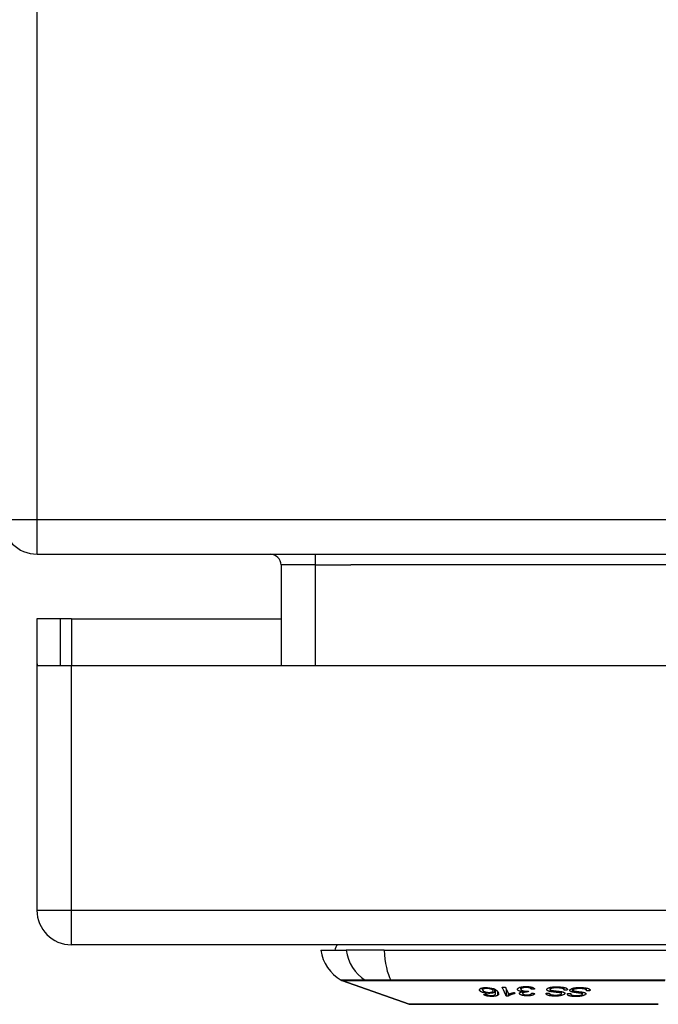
# Model space of a CAD drawing. Header units: inches. Extents: x 20 to 506, y 54 to 236.
# Tile 26 of 245: x 68.3 to 70.13, y 54.42 to 57.25. Entities that reach past the tile are written whole.
import ezdxf

# ---------------------------------------------------------------- set-up
doc = ezdxf.new("R2010")
doc.units = ezdxf.units.IN
doc.header["$MEASUREMENT"] = 0
doc.layers.add('Visible Edges(ANSI)', color=7, linetype='Continuous', lineweight=25)
doc.layers.add('Visible Tangent Edges(ANSI)', color=7, linetype='Continuous', lineweight=25)

msp = doc.modelspace()

# ---------------------------------------------------------------- linework, layer by layer
at = {"layer": 'Visible Edges(ANSI)'}
for p, q in [((68.3494, 55.7146), (116.1514, 55.7146)), ((69.0486, 55.6836), (69.0486, 55.395)), ((68.4169, 55.529), (68.3489, 55.529)), ((68.3489, 55.529), (68.3489, 55.412)), ((68.4479, 55.529), (68.4169, 55.529)), ((68.4169, 55.395), (68.4169, 55.529)), ((68.4479, 55.529), (69.0486, 55.529)), ((68.3489, 55.412), (68.3489, 54.694)), ((68.3504, 55.395), (68.4479, 55.395)), ((68.4479, 55.395), (71.0059, 55.395)), ((116.0529, 54.595), (68.4479, 54.595)), ((69.1627, 54.5793), (69.2355, 54.5793)), ((69.3443, 54.5793), (69.2355, 54.5793)), ((69.3443, 54.5793), (70.2016, 54.5793)), ((69.4161, 54.4247), (69.2226, 54.4924)), ((69.6264, 54.4656), (69.6264, 54.4713)), ((69.6567, 54.4625), (69.6567, 54.4694)), ((69.6612, 54.4596), (69.6612, 54.4675)), ((69.6636, 54.4546), (69.6636, 54.4661)), ((69.6944, 54.4478), (69.6944, 54.4671)), ((69.7002, 54.4478), (69.7002, 54.4547)), ((69.7171, 54.4578), (69.7185, 54.4547)), ((69.7361, 54.4673), (69.7361, 54.4736)), ((69.7411, 54.4553), (69.7411, 54.4604)), ((69.7412, 54.4604), (69.7412, 54.4631)), ((69.7573, 54.4595), (69.7573, 54.4623)), ((69.7579, 54.4623), (69.7573, 54.4595)), ((69.7662, 54.4675), (69.7662, 54.4735)), ((69.8176, 54.4557), (69.8176, 54.456)), ((69.8199, 54.4669), (69.8199, 54.4727)), ((69.8526, 54.4549), (69.8526, 54.4604)), ((69.8598, 54.4653), (69.8598, 54.4727)), ((69.8692, 54.4653), (69.8692, 54.4674)), ((69.8787, 54.4536), (69.8787, 54.4548)), ((69.8856, 54.4648), (69.8856, 54.4704)), ((69.9129, 54.4536), (69.9129, 54.4589)), ((69.9243, 54.4643), (69.9243, 54.4707)), ((69.9332, 54.4629), (69.9332, 54.4671))]:
    msp.add_line(p, q, dxfattribs=at)
at = {"layer": 'Visible Edges(ANSI)', "flags": 128}
for points in [[(69.6184, 54.463), (69.618, 54.4635), (69.6177, 54.464), (69.6174, 54.4645), (69.6173, 54.4651), (69.6172, 54.4656), (69.6173, 54.4661), (69.6174, 54.4666), (69.6176, 54.4671), (69.618, 54.4677), (69.6185, 54.4682), (69.6192, 54.4688), (69.6202, 54.4694), (69.6214, 54.47), (69.6225, 54.4704), (69.6237, 54.4707), (69.6247, 54.471), (69.6257, 54.4712), (69.6267, 54.4714), (69.6278, 54.4716), (69.629, 54.4717), (69.6302, 54.4719), (69.6314, 54.472), (69.6327, 54.4721), (69.6339, 54.4721)], [(69.6464, 54.4556), (69.6438, 54.4556), (69.6411, 54.4557), (69.6384, 54.4559), (69.6357, 54.4562), (69.6333, 54.4566), (69.6312, 54.457), (69.6297, 54.4574), (69.6286, 54.4577), (69.6276, 54.4579), (69.6267, 54.4582), (69.6259, 54.4585), (69.625, 54.4588), (69.6242, 54.4591), (69.6235, 54.4594), (69.6228, 54.4598), (69.6221, 54.4601), (69.6215, 54.4604), (69.621, 54.4608), (69.6204, 54.4611), (69.6199, 54.4615), (69.6195, 54.4619), (69.6191, 54.4622), (69.6187, 54.4626), (69.6184, 54.463)], [(69.6362, 54.4696), (69.6355, 54.4696), (69.6348, 54.4696), (69.6341, 54.4695), (69.6334, 54.4694), (69.6327, 54.4693), (69.6321, 54.4692), (69.6315, 54.4691), (69.6309, 54.4689), (69.6304, 54.4688), (69.6299, 54.4686), (69.6294, 54.4685), (69.629, 54.4683), (69.6286, 54.4681), (69.6282, 54.4679), (69.6278, 54.4677), (69.6275, 54.4674), (69.6271, 54.4671), (69.6267, 54.4667), (69.6265, 54.4662), (69.6264, 54.4656), (69.6264, 54.4651), (69.6266, 54.4645), (69.627, 54.464), (69.6274, 54.4634)], [(69.6274, 54.4634), (69.6278, 54.463), (69.6282, 54.4625), (69.6287, 54.4621), (69.6293, 54.4617), (69.63, 54.4613), (69.6308, 54.4609), (69.6316, 54.4605), (69.6325, 54.4602), (69.6335, 54.4598), (69.6345, 54.4596), (69.6354, 54.4593), (69.6362, 54.4591), (69.637, 54.459), (69.6378, 54.4589), (69.6386, 54.4587), (69.6394, 54.4586), (69.6402, 54.4585), (69.641, 54.4585), (69.6419, 54.4584), (69.6427, 54.4584), (69.6435, 54.4583), (69.6444, 54.4583), (69.6452, 54.4583), (69.646, 54.4584)], [(69.6286, 54.4525), (69.6289, 54.4526), (69.6293, 54.4526), (69.6296, 54.4526), (69.63, 54.4526), (69.6304, 54.4526), (69.6307, 54.4526), (69.6311, 54.4527), (69.6314, 54.4527), (69.6318, 54.4527), (69.6321, 54.4527), (69.6325, 54.4527), (69.6329, 54.4527), (69.6332, 54.4528), (69.6336, 54.4528), (69.6339, 54.4528), (69.6343, 54.4528), (69.6346, 54.4528), (69.635, 54.4528), (69.6354, 54.4529), (69.6357, 54.4529), (69.6361, 54.4529), (69.6364, 54.4529), (69.6368, 54.4529), (69.6372, 54.453)], [(69.6542, 54.4469), (69.6529, 54.4468), (69.6516, 54.4468), (69.6503, 54.4469), (69.6489, 54.4469), (69.6476, 54.447), (69.6462, 54.4471), (69.6449, 54.4472), (69.6436, 54.4474), (69.6423, 54.4476), (69.6411, 54.4478), (69.6398, 54.448), (69.6387, 54.4483), (69.6375, 54.4485), (69.6364, 54.4488), (69.6354, 54.4491), (69.6344, 54.4495), (69.6334, 54.4498), (69.6326, 54.4502), (69.6318, 54.4506), (69.631, 54.4509), (69.6303, 54.4513), (69.6297, 54.4517), (69.6291, 54.4521), (69.6286, 54.4525)], [(69.6339, 54.4721), (69.6404, 54.4722), (69.6469, 54.4716), (69.6527, 54.4706), (69.6563, 54.4696), (69.6575, 54.4692), (69.6584, 54.4688), (69.6593, 54.4684), (69.6601, 54.4681), (69.6609, 54.4677), (69.6617, 54.4673), (69.6624, 54.4668), (69.6631, 54.4664), (69.6637, 54.466), (69.6643, 54.4656), (69.6649, 54.4652), (69.6654, 54.4647), (69.666, 54.4643), (69.6665, 54.4638), (69.667, 54.4634), (69.6674, 54.4629), (69.6678, 54.4625), (69.6683, 54.4621), (69.6686, 54.4616), (69.669, 54.4612)], [(69.6559, 54.4643), (69.6555, 54.4647), (69.6551, 54.4651), (69.6547, 54.4654), (69.6541, 54.4658), (69.6536, 54.4662), (69.6529, 54.4665), (69.6522, 54.4669), (69.6514, 54.4672), (69.6506, 54.4676), (69.6497, 54.4679), (69.6488, 54.4682), (69.6478, 54.4685), (69.6468, 54.4687), (69.6457, 54.4689), (69.6446, 54.4691), (69.6436, 54.4693), (69.6426, 54.4694), (69.6416, 54.4695), (69.6407, 54.4696), (69.6398, 54.4696), (69.6389, 54.4697), (69.638, 54.4697), (69.6371, 54.4697), (69.6362, 54.4696)], [(69.6372, 54.453), (69.6373, 54.4528), (69.6375, 54.4527), (69.6377, 54.4526), (69.6379, 54.4525), (69.6381, 54.4524), (69.6383, 54.4523), (69.6385, 54.4522), (69.6387, 54.4521), (69.6389, 54.4519), (69.6391, 54.4518), (69.6393, 54.4517), (69.6395, 54.4516), (69.6398, 54.4515), (69.64, 54.4514), (69.6402, 54.4513), (69.6405, 54.4512), (69.6407, 54.4511), (69.641, 54.451), (69.6413, 54.4509), (69.6415, 54.4508), (69.6418, 54.4507), (69.6421, 54.4506), (69.6424, 54.4505), (69.6427, 54.4504)], [(69.6427, 54.4504), (69.6431, 54.4503), (69.6434, 54.4503), (69.6438, 54.4502), (69.6442, 54.4501), (69.6446, 54.45), (69.645, 54.4499), (69.6454, 54.4499), (69.6458, 54.4498), (69.6463, 54.4497), (69.6467, 54.4497), (69.6471, 54.4496), (69.6475, 54.4496), (69.6479, 54.4495), (69.6484, 54.4495), (69.6488, 54.4494), (69.6492, 54.4494), (69.6497, 54.4494), (69.6501, 54.4494), (69.6505, 54.4494), (69.651, 54.4493), (69.6514, 54.4493), (69.6518, 54.4493), (69.6523, 54.4493), (69.6527, 54.4494)], [(69.646, 54.4584), (69.6474, 54.4584), (69.6487, 54.4585), (69.65, 54.4587), (69.6511, 54.4589), (69.6522, 54.4591), (69.6531, 54.4594), (69.6539, 54.4597), (69.6545, 54.46), (69.655, 54.4602), (69.6554, 54.4605), (69.6557, 54.4607), (69.656, 54.461), (69.6562, 54.4612), (69.6564, 54.4615), (69.6565, 54.4618), (69.6566, 54.462), (69.6567, 54.4623), (69.6567, 54.4626), (69.6566, 54.4629), (69.6566, 54.4632), (69.6564, 54.4634), (69.6563, 54.4637), (69.6561, 54.464), (69.6559, 54.4643)], [(69.6612, 54.4596), (69.661, 54.4594), (69.6607, 54.4591), (69.6604, 54.4589), (69.6601, 54.4587), (69.6598, 54.4585), (69.6594, 54.4583), (69.6591, 54.4581), (69.6586, 54.4579), (69.6582, 54.4577), (69.6577, 54.4575), (69.6572, 54.4573), (69.6566, 54.4571), (69.656, 54.4569), (69.6553, 54.4567), (69.6546, 54.4565), (69.6538, 54.4564), (69.6529, 54.4562), (69.6521, 54.4561), (69.6512, 54.456), (69.6503, 54.4559), (69.6494, 54.4558), (69.6484, 54.4557), (69.6474, 54.4557), (69.6464, 54.4556)], [(69.6527, 54.4494), (69.653, 54.4494), (69.6533, 54.4494), (69.6537, 54.4494), (69.654, 54.4494), (69.6543, 54.4494), (69.6546, 54.4495), (69.655, 54.4495), (69.6553, 54.4495), (69.6556, 54.4495), (69.6559, 54.4496), (69.6562, 54.4496), (69.6565, 54.4497), (69.6567, 54.4497), (69.657, 54.4498), (69.6573, 54.4498), (69.6576, 54.4499), (69.6578, 54.4499), (69.6581, 54.45), (69.6583, 54.45), (69.6585, 54.4501), (69.6588, 54.4502), (69.659, 54.4502), (69.6592, 54.4503), (69.6594, 54.4504)], [(69.67, 54.4503), (69.6696, 54.45), (69.6692, 54.4498), (69.6688, 54.4496), (69.6684, 54.4493), (69.6679, 54.4491), (69.6674, 54.4489), (69.6669, 54.4487), (69.6663, 54.4485), (69.6657, 54.4483), (69.6651, 54.4481), (69.6645, 54.448), (69.6638, 54.4478), (69.6631, 54.4477), (69.6624, 54.4476), (69.6616, 54.4474), (69.6609, 54.4473), (69.6601, 54.4472), (69.6593, 54.4472), (69.6585, 54.4471), (69.6576, 54.447), (69.6568, 54.447), (69.656, 54.4469), (69.6551, 54.4469), (69.6542, 54.4469)], [(69.6594, 54.4504), (69.6607, 54.4509), (69.6618, 54.4516), (69.6625, 54.4522), (69.6631, 54.4529), (69.6634, 54.4536), (69.6636, 54.4542), (69.6636, 54.4547), (69.6636, 54.455), (69.6635, 54.4553), (69.6635, 54.4556), (69.6634, 54.4558), (69.6633, 54.4561), (69.6632, 54.4564), (69.6631, 54.4567), (69.6629, 54.457), (69.6628, 54.4573), (69.6626, 54.4576), (69.6624, 54.4579), (69.6622, 54.4582), (69.662, 54.4585), (69.6618, 54.4587), (69.6616, 54.459), (69.6614, 54.4593), (69.6612, 54.4596)], [(69.669, 54.4612), (69.6694, 54.4607), (69.6698, 54.4602), (69.6701, 54.4597), (69.6705, 54.4592), (69.6708, 54.4587), (69.6711, 54.4582), (69.6713, 54.4577), (69.6716, 54.4572), (69.6718, 54.4568), (69.6719, 54.4563), (69.6721, 54.4558), (69.6722, 54.4553), (69.6722, 54.4549), (69.6723, 54.4544), (69.6723, 54.454), (69.6722, 54.4535), (69.6721, 54.4531), (69.672, 54.4527), (69.6718, 54.4523), (69.6715, 54.4518), (69.6712, 54.4514), (69.6709, 54.451), (69.6705, 54.4506), (69.67, 54.4503)], [(69.6821, 54.4735), (69.6825, 54.4735), (69.6829, 54.4735), (69.6833, 54.4735), (69.6837, 54.4735), (69.684, 54.4735), (69.6844, 54.4735), (69.6848, 54.4735), (69.6852, 54.4735), (69.6856, 54.4736), (69.6859, 54.4736), (69.6863, 54.4736), (69.6867, 54.4736), (69.6871, 54.4736), (69.6874, 54.4736), (69.6878, 54.4736), (69.6882, 54.4736), (69.6886, 54.4736), (69.689, 54.4736), (69.6893, 54.4736), (69.6897, 54.4737), (69.6901, 54.4737), (69.6905, 54.4737), (69.6908, 54.4737), (69.6912, 54.4737)], [(69.6944, 54.4478), (69.6938, 54.4488), (69.6933, 54.4499), (69.6928, 54.451), (69.6923, 54.452), (69.6918, 54.4531), (69.6913, 54.4542), (69.6908, 54.4552), (69.6903, 54.4563), (69.6898, 54.4574), (69.6893, 54.4585), (69.6887, 54.4596), (69.6882, 54.4606), (69.6877, 54.4617), (69.6872, 54.4628), (69.6867, 54.4639), (69.6862, 54.4649), (69.6857, 54.466), (69.6852, 54.4671), (69.6847, 54.4682), (69.6842, 54.4692), (69.6837, 54.4703), (69.6831, 54.4714), (69.6826, 54.4724), (69.6821, 54.4735)], [(69.6912, 54.4737), (69.6916, 54.4729), (69.692, 54.472), (69.6924, 54.4712), (69.6928, 54.4704), (69.6932, 54.4695), (69.6936, 54.4687), (69.694, 54.4678), (69.6944, 54.467), (69.6948, 54.4662), (69.6952, 54.4653), (69.6956, 54.4645), (69.696, 54.4636), (69.6964, 54.4628), (69.6968, 54.462), (69.6972, 54.4611), (69.6976, 54.4603), (69.698, 54.4594), (69.6984, 54.4586), (69.6988, 54.4578), (69.6992, 54.4569), (69.6996, 54.4561), (69.6999, 54.4552), (69.7003, 54.4544), (69.7007, 54.4536)], [(69.7185, 54.4547), (69.7171, 54.4544), (69.7157, 54.4541), (69.7144, 54.4538), (69.7132, 54.4535), (69.7121, 54.4532), (69.711, 54.4529), (69.71, 54.4526), (69.709, 54.4523), (69.7082, 54.452), (69.7074, 54.4517), (69.7066, 54.4514), (69.7059, 54.4511), (69.7053, 54.4508), (69.7047, 54.4506), (69.7041, 54.4503), (69.7036, 54.4501), (69.7031, 54.4498), (69.7026, 54.4495), (69.7021, 54.4493), (69.7017, 54.449), (69.7012, 54.4487), (69.7009, 54.4484), (69.7005, 54.4481), (69.7002, 54.4478)], [(69.7007, 54.4536), (69.7011, 54.4537), (69.7016, 54.4539), (69.702, 54.4541), (69.7024, 54.4542), (69.7029, 54.4544), (69.7034, 54.4545), (69.7038, 54.4547), (69.7043, 54.4548), (69.7048, 54.455), (69.7053, 54.4551), (69.7058, 54.4553), (69.7063, 54.4554), (69.7068, 54.4555), (69.7073, 54.4557), (69.7079, 54.4558), (69.7086, 54.456), (69.7094, 54.4562), (69.7103, 54.4564), (69.7113, 54.4567), (69.7124, 54.4569), (69.7135, 54.4571), (69.7147, 54.4574), (69.7159, 54.4576), (69.7171, 54.4578)], [(69.7264, 54.4669), (69.7264, 54.4676), (69.7265, 54.4683), (69.7269, 54.469), (69.7274, 54.4697), (69.7281, 54.4703), (69.729, 54.4709), (69.73, 54.4715), (69.7311, 54.472), (69.7323, 54.4725), (69.7334, 54.4729), (69.7345, 54.4732), (69.7355, 54.4735), (69.7366, 54.4737), (69.7377, 54.474), (69.7389, 54.4742), (69.7401, 54.4744), (69.7413, 54.4746), (69.7426, 54.4747), (69.7438, 54.4748), (69.7452, 54.4749), (69.7465, 54.475), (69.7478, 54.4751), (69.7492, 54.4751), (69.7505, 54.4751)], [(69.7412, 54.4604), (69.7404, 54.4605), (69.7397, 54.4606), (69.7389, 54.4607), (69.7381, 54.4608), (69.7374, 54.4609), (69.7367, 54.461), (69.736, 54.4611), (69.7353, 54.4613), (69.7346, 54.4614), (69.7339, 54.4616), (69.7333, 54.4617), (69.7327, 54.4619), (69.7321, 54.4621), (69.7315, 54.4623), (69.7308, 54.4626), (69.7301, 54.4629), (69.7294, 54.4633), (69.7286, 54.4637), (69.728, 54.4642), (69.7274, 54.4648), (69.727, 54.4653), (69.7267, 54.4658), (69.7265, 54.4664), (69.7264, 54.4669)], [(69.7316, 54.4552), (69.7316, 54.4554), (69.7316, 54.4556), (69.7316, 54.4559), (69.7317, 54.4561), (69.7318, 54.4564), (69.7319, 54.4566), (69.7321, 54.4568), (69.7323, 54.457), (69.7325, 54.4573), (69.7327, 54.4575), (69.733, 54.4577), (69.7333, 54.4579), (69.7337, 54.4582), (69.7341, 54.4584), (69.7346, 54.4587), (69.7352, 54.4589), (69.7358, 54.4591), (69.7365, 54.4594), (69.7372, 54.4596), (69.7379, 54.4598), (69.7387, 54.46), (69.7395, 54.4601), (69.7404, 54.4603), (69.7412, 54.4604)], [(69.7544, 54.4484), (69.7528, 54.4484), (69.7512, 54.4484), (69.7495, 54.4485), (69.7479, 54.4486), (69.7464, 54.4488), (69.7448, 54.449), (69.7433, 54.4492), (69.7419, 54.4495), (69.7405, 54.4498), (69.7392, 54.4501), (69.738, 54.4505), (69.7369, 54.4509), (69.7359, 54.4513), (69.7351, 54.4516), (69.7344, 54.452), (69.7338, 54.4524), (69.7333, 54.4527), (69.7329, 54.4531), (69.7326, 54.4534), (69.7323, 54.4538), (69.732, 54.4541), (69.7318, 54.4545), (69.7317, 54.4548), (69.7316, 54.4552)], [(69.7508, 54.4725), (69.7496, 54.4725), (69.7484, 54.4724), (69.7473, 54.4723), (69.7461, 54.4722), (69.745, 54.4721), (69.744, 54.4719), (69.743, 54.4717), (69.742, 54.4715), (69.7412, 54.4712), (69.7404, 54.471), (69.7398, 54.4707), (69.7392, 54.4705), (69.7387, 54.4702), (69.7382, 54.47), (69.7377, 54.4697), (69.7374, 54.4694), (69.737, 54.4691), (69.7367, 54.4688), (69.7365, 54.4685), (69.7363, 54.4682), (69.7362, 54.4679), (69.7361, 54.4676), (69.7361, 54.4673), (69.7361, 54.4669)], [(69.7361, 54.4669), (69.7362, 54.4666), (69.7363, 54.4663), (69.7364, 54.4661), (69.7366, 54.4658), (69.7369, 54.4655), (69.7371, 54.4652), (69.7375, 54.4649), (69.7378, 54.4646), (69.7383, 54.4644), (69.7387, 54.4641), (69.7392, 54.4639), (69.7398, 54.4636), (69.7404, 54.4634), (69.7411, 54.4632), (69.7419, 54.463), (69.7427, 54.4628), (69.7437, 54.4625), (69.7447, 54.4624), (69.7458, 54.4622), (69.7469, 54.4621), (69.748, 54.462), (69.7492, 54.4619), (69.7503, 54.4619), (69.7515, 54.4619)], [(69.7558, 54.4595), (69.7521, 54.4594), (69.7487, 54.459), (69.7457, 54.4584), (69.744, 54.458), (69.7435, 54.4578), (69.7432, 54.4577), (69.7429, 54.4576), (69.7427, 54.4574), (69.7424, 54.4573), (69.7422, 54.4572), (69.742, 54.457), (69.7419, 54.4569), (69.7417, 54.4568), (69.7416, 54.4566), (69.7415, 54.4565), (69.7414, 54.4563), (69.7413, 54.4562), (69.7412, 54.456), (69.7411, 54.4559), (69.7411, 54.4557), (69.7411, 54.4555), (69.7411, 54.4554), (69.7411, 54.4552), (69.7411, 54.4551)], [(69.7411, 54.4551), (69.7411, 54.4548), (69.7412, 54.4545), (69.7414, 54.4543), (69.7416, 54.454), (69.7418, 54.4538), (69.7421, 54.4535), (69.7424, 54.4533), (69.7428, 54.453), (69.7433, 54.4528), (69.7438, 54.4526), (69.7443, 54.4524), (69.7449, 54.4522), (69.7455, 54.452), (69.7462, 54.4518), (69.7468, 54.4516), (69.7476, 54.4515), (69.7483, 54.4514), (69.7491, 54.4513), (69.7498, 54.4512), (69.7506, 54.4511), (69.7515, 54.4511), (69.7523, 54.451), (69.7531, 54.451), (69.7539, 54.451)], [(69.7505, 54.4751), (69.7527, 54.4751), (69.7548, 54.4751), (69.7569, 54.4749), (69.759, 54.4748), (69.761, 54.4745), (69.7629, 54.4742), (69.7645, 54.4739), (69.7659, 54.4736), (69.767, 54.4733), (69.7679, 54.473), (69.7688, 54.4728), (69.7696, 54.4724), (69.7704, 54.4721), (69.7711, 54.4718), (69.7718, 54.4715), (69.7724, 54.4711), (69.7729, 54.4707), (69.7734, 54.4704), (69.7739, 54.47), (69.7743, 54.4696), (69.7746, 54.4692), (69.7749, 54.4688), (69.7751, 54.4684), (69.7753, 54.468)], [(69.7662, 54.4675), (69.7659, 54.4679), (69.7656, 54.4682), (69.7652, 54.4686), (69.7648, 54.469), (69.7643, 54.4694), (69.7638, 54.4697), (69.7633, 54.4701), (69.7627, 54.4704), (69.762, 54.4707), (69.7612, 54.471), (69.7604, 54.4713), (69.7597, 54.4715), (69.7589, 54.4717), (69.7582, 54.4719), (69.7576, 54.472), (69.7569, 54.4721), (69.7562, 54.4722), (69.7554, 54.4723), (69.7547, 54.4723), (69.7539, 54.4724), (69.7532, 54.4724), (69.7524, 54.4725), (69.7516, 54.4725), (69.7508, 54.4725)], [(69.7515, 54.4619), (69.7518, 54.4619), (69.752, 54.4619), (69.7523, 54.4619), (69.7526, 54.4619), (69.7528, 54.4619), (69.7531, 54.4619), (69.7534, 54.462), (69.7536, 54.462), (69.7539, 54.462), (69.7542, 54.462), (69.7544, 54.462), (69.7547, 54.462), (69.755, 54.4621), (69.7553, 54.4621), (69.7555, 54.4621), (69.7558, 54.4621), (69.7561, 54.4621), (69.7563, 54.4622), (69.7566, 54.4622), (69.7569, 54.4622), (69.7571, 54.4622), (69.7574, 54.4623), (69.7576, 54.4623), (69.7579, 54.4623)], [(69.7539, 54.451), (69.7552, 54.451), (69.7565, 54.4511), (69.7577, 54.4512), (69.7589, 54.4514), (69.7601, 54.4516), (69.7611, 54.4518), (69.7619, 54.452), (69.7625, 54.4522), (69.763, 54.4524), (69.7635, 54.4526), (69.7639, 54.4528), (69.7643, 54.453), (69.7647, 54.4532), (69.765, 54.4535), (69.7653, 54.4537), (69.7656, 54.4539), (69.7658, 54.4542), (69.766, 54.4544), (69.7662, 54.4546), (69.7664, 54.4549), (69.7665, 54.4551), (69.7666, 54.4554), (69.7667, 54.4556), (69.7668, 54.4559)], [(69.7761, 54.4554), (69.7758, 54.4549), (69.7754, 54.4543), (69.775, 54.4537), (69.7744, 54.4531), (69.7737, 54.4526), (69.7729, 54.452), (69.772, 54.4515), (69.7711, 54.4511), (69.7702, 54.4507), (69.7693, 54.4504), (69.7684, 54.4501), (69.7675, 54.4498), (69.7666, 54.4496), (69.7656, 54.4494), (69.7646, 54.4492), (69.7635, 54.449), (69.7625, 54.4489), (69.7614, 54.4487), (69.7602, 54.4486), (69.7591, 54.4486), (69.758, 54.4485), (69.7568, 54.4484), (69.7556, 54.4484), (69.7544, 54.4484)], [(69.7573, 54.4595), (69.7572, 54.4595), (69.7572, 54.4595), (69.7571, 54.4595), (69.7571, 54.4595), (69.757, 54.4595), (69.7569, 54.4595), (69.7569, 54.4595), (69.7568, 54.4595), (69.7567, 54.4595), (69.7567, 54.4595), (69.7566, 54.4595), (69.7565, 54.4595), (69.7565, 54.4595), (69.7564, 54.4595), (69.7564, 54.4595), (69.7563, 54.4595), (69.7562, 54.4595), (69.7562, 54.4595), (69.7561, 54.4595), (69.7561, 54.4595), (69.756, 54.4595), (69.7559, 54.4595), (69.7559, 54.4595), (69.7558, 54.4595)], [(69.7753, 54.468), (69.7749, 54.468), (69.7746, 54.468), (69.7742, 54.468), (69.7738, 54.4679), (69.7734, 54.4679), (69.773, 54.4679), (69.7727, 54.4679), (69.7723, 54.4678), (69.7719, 54.4678), (69.7715, 54.4678), (69.7711, 54.4678), (69.7708, 54.4677), (69.7704, 54.4677), (69.77, 54.4677), (69.7696, 54.4677), (69.7692, 54.4677), (69.7689, 54.4676), (69.7685, 54.4676), (69.7681, 54.4676), (69.7677, 54.4676), (69.7673, 54.4675), (69.767, 54.4675), (69.7666, 54.4675), (69.7662, 54.4675)], [(69.7668, 54.4559), (69.7672, 54.4559), (69.7676, 54.4558), (69.768, 54.4558), (69.7684, 54.4558), (69.7687, 54.4558), (69.7691, 54.4558), (69.7695, 54.4558), (69.7699, 54.4557), (69.7703, 54.4557), (69.7707, 54.4557), (69.7711, 54.4557), (69.7715, 54.4557), (69.7718, 54.4556), (69.7722, 54.4556), (69.7726, 54.4556), (69.773, 54.4556), (69.7734, 54.4556), (69.7738, 54.4556), (69.7742, 54.4555), (69.7745, 54.4555), (69.7749, 54.4555), (69.7753, 54.4555), (69.7757, 54.4555), (69.7761, 54.4554)], [(69.8329, 54.4477), (69.8314, 54.4477), (69.8299, 54.4477), (69.8284, 54.4478), (69.8269, 54.4479), (69.8254, 54.448), (69.824, 54.4481), (69.8225, 54.4483), (69.8211, 54.4485), (69.8198, 54.4487), (69.8184, 54.4489), (69.817, 54.4492), (69.8154, 54.4496), (69.8139, 54.45), (69.8124, 54.4506), (69.8112, 54.4511), (69.8102, 54.4517), (69.8095, 54.4523), (69.8089, 54.4528), (69.8085, 54.4533), (69.8082, 54.4539), (69.808, 54.4544), (69.8079, 54.4549), (69.808, 54.4555), (69.8081, 54.456)], [(69.8081, 54.456), (69.8085, 54.456), (69.8089, 54.456), (69.8093, 54.456), (69.8097, 54.456), (69.8101, 54.456), (69.8105, 54.456), (69.8108, 54.456), (69.8112, 54.456), (69.8116, 54.456), (69.812, 54.456), (69.8124, 54.456), (69.8128, 54.456), (69.8132, 54.456), (69.8136, 54.456), (69.814, 54.456), (69.8144, 54.456), (69.8148, 54.456), (69.8152, 54.456), (69.8156, 54.456), (69.816, 54.456), (69.8164, 54.456), (69.8168, 54.456), (69.8172, 54.456), (69.8176, 54.456)], [(69.8205, 54.4607), (69.8194, 54.461), (69.8183, 54.4612), (69.8173, 54.4615), (69.8163, 54.4618), (69.8154, 54.4621), (69.8145, 54.4624), (69.8137, 54.4627), (69.813, 54.4631), (69.8124, 54.4634), (69.8119, 54.4637), (69.8115, 54.464), (69.8112, 54.4643), (69.8109, 54.4646), (69.8107, 54.4649), (69.8106, 54.4651), (69.8104, 54.4654), (69.8103, 54.4656), (69.8103, 54.4659), (69.8102, 54.4661), (69.8102, 54.4664), (69.8102, 54.4667), (69.8103, 54.4669), (69.8103, 54.4672), (69.8104, 54.4675)], [(69.8104, 54.4675), (69.8106, 54.4679), (69.8109, 54.4683), (69.8112, 54.4687), (69.8116, 54.4691), (69.8121, 54.4695), (69.8126, 54.4698), (69.8132, 54.4702), (69.8139, 54.4706), (69.8146, 54.4709), (69.8155, 54.4713), (69.8164, 54.4716), (69.8175, 54.472), (69.8186, 54.4724), (69.8199, 54.4727), (69.8213, 54.473), (69.8227, 54.4733), (69.8242, 54.4735), (69.8257, 54.4737), (69.8274, 54.4739), (69.8295, 54.4741), (69.8321, 54.4743), (69.835, 54.4745), (69.838, 54.4745), (69.841, 54.4745)], [(69.8176, 54.456), (69.8176, 54.4555), (69.8177, 54.4549), (69.818, 54.4543), (69.8184, 54.4538), (69.819, 54.4533), (69.8197, 54.4528), (69.8206, 54.4524), (69.8215, 54.4521), (69.8223, 54.4518), (69.8229, 54.4517), (69.8236, 54.4515), (69.8243, 54.4514), (69.825, 54.4513), (69.8257, 54.4512), (69.8265, 54.4511), (69.8273, 54.451), (69.8281, 54.4509), (69.8288, 54.4509), (69.8297, 54.4508), (69.8305, 54.4508), (69.8313, 54.4507), (69.8321, 54.4507), (69.8329, 54.4507), (69.8337, 54.4507)], [(69.82, 54.4675), (69.8199, 54.4672), (69.8199, 54.467), (69.8199, 54.4667), (69.82, 54.4665), (69.8201, 54.4662), (69.8202, 54.466), (69.8204, 54.4658), (69.8207, 54.4656), (69.821, 54.4654), (69.8213, 54.4652), (69.8216, 54.465), (69.8219, 54.4649), (69.8223, 54.4647), (69.8227, 54.4646), (69.8231, 54.4645), (69.8235, 54.4644), (69.8239, 54.4642), (69.8244, 54.4641), (69.8248, 54.464), (69.8253, 54.4639), (69.8258, 54.4638), (69.8263, 54.4637), (69.8267, 54.4636), (69.8272, 54.4636)], [(69.8402, 54.4714), (69.839, 54.4714), (69.8378, 54.4714), (69.8365, 54.4714), (69.8353, 54.4714), (69.834, 54.4713), (69.8328, 54.4713), (69.8316, 54.4712), (69.8304, 54.4711), (69.8292, 54.471), (69.828, 54.4708), (69.8269, 54.4706), (69.8258, 54.4704), (69.8248, 54.4702), (69.8238, 54.4699), (69.823, 54.4696), (69.8224, 54.4694), (69.8219, 54.4691), (69.8214, 54.4689), (69.8211, 54.4687), (69.8208, 54.4684), (69.8205, 54.4682), (69.8203, 54.468), (69.8201, 54.4677), (69.82, 54.4675)], [(69.8505, 54.4567), (69.8498, 54.4569), (69.849, 54.4571), (69.848, 54.4573), (69.8468, 54.4575), (69.8456, 54.4576), (69.8443, 54.4578), (69.843, 54.458), (69.8417, 54.4581), (69.8405, 54.4583), (69.8393, 54.4584), (69.8381, 54.4585), (69.8369, 54.4586), (69.8357, 54.4588), (69.8345, 54.4589), (69.8333, 54.459), (69.8319, 54.4592), (69.8306, 54.4593), (69.8291, 54.4595), (69.8276, 54.4597), (69.8261, 54.4599), (69.8246, 54.4601), (69.8231, 54.4603), (69.8217, 54.4605), (69.8205, 54.4607)], [(69.8272, 54.4636), (69.8279, 54.4635), (69.8287, 54.4633), (69.8295, 54.4632), (69.8305, 54.4631), (69.8315, 54.463), (69.8326, 54.4628), (69.8338, 54.4627), (69.835, 54.4626), (69.8362, 54.4624), (69.8375, 54.4623), (69.8388, 54.4622), (69.84, 54.462), (69.8413, 54.4619), (69.8426, 54.4617), (69.8439, 54.4616), (69.8451, 54.4614), (69.8463, 54.4613), (69.8474, 54.4612), (69.8486, 54.461), (69.8497, 54.4609), (69.8508, 54.4607), (69.8519, 54.4605), (69.8529, 54.4604), (69.8538, 54.4602)], [(69.862, 54.4546), (69.8604, 54.4527), (69.8574, 54.451), (69.8547, 54.45), (69.8532, 54.4496), (69.8517, 54.4492), (69.8503, 54.449), (69.849, 54.4487), (69.8479, 54.4485), (69.8469, 54.4484), (69.846, 54.4483), (69.8451, 54.4482), (69.8441, 54.4481), (69.8432, 54.448), (69.8423, 54.4479), (69.8414, 54.4479), (69.8404, 54.4478), (69.8395, 54.4478), (69.8385, 54.4477), (69.8376, 54.4477), (69.8367, 54.4477), (69.8357, 54.4477), (69.8348, 54.4476), (69.8339, 54.4476), (69.8329, 54.4477)], [(69.8337, 54.4507), (69.8344, 54.4507), (69.8351, 54.4507), (69.8357, 54.4507), (69.8364, 54.4507), (69.837, 54.4507), (69.8377, 54.4507), (69.8384, 54.4507), (69.839, 54.4507), (69.8397, 54.4508), (69.8403, 54.4508), (69.841, 54.4508), (69.8417, 54.4509), (69.8423, 54.4509), (69.843, 54.451), (69.8436, 54.4511), (69.8443, 54.4511), (69.8449, 54.4512), (69.8455, 54.4513), (69.8466, 54.4515), (69.8482, 54.4519), (69.8498, 54.4524), (69.8511, 54.453), (69.852, 54.4537), (69.8525, 54.4544)], [(69.8598, 54.4651), (69.8598, 54.4655), (69.8597, 54.466), (69.8596, 54.4664), (69.8594, 54.4668), (69.8591, 54.4672), (69.8588, 54.4676), (69.8583, 54.468), (69.8578, 54.4684), (69.8571, 54.4688), (69.8563, 54.4691), (69.8554, 54.4694), (69.8543, 54.4697), (69.8533, 54.47), (69.8521, 54.4702), (69.851, 54.4705), (69.8499, 54.4706), (69.8488, 54.4708), (69.8476, 54.4709), (69.8464, 54.4711), (69.8452, 54.4712), (69.844, 54.4712), (69.8427, 54.4713), (69.8415, 54.4714), (69.8402, 54.4714)], [(69.841, 54.4745), (69.8454, 54.4743), (69.8495, 54.4741), (69.8529, 54.4738), (69.8556, 54.4734), (69.8575, 54.4731), (69.8592, 54.4728), (69.8607, 54.4724), (69.8621, 54.472), (69.8634, 54.4716), (69.8646, 54.4712), (69.8656, 54.4707), (69.8665, 54.4702), (69.8672, 54.4697), (69.8677, 54.4693), (69.8682, 54.4689), (69.8685, 54.4685), (69.8688, 54.4681), (69.869, 54.4677), (69.8692, 54.4673), (69.8693, 54.4669), (69.8693, 54.4665), (69.8693, 54.4661), (69.8693, 54.4657), (69.8692, 54.4653)], [(69.8525, 54.4544), (69.8525, 54.4545), (69.8525, 54.4546), (69.8526, 54.4547), (69.8526, 54.4548), (69.8526, 54.4549), (69.8526, 54.455), (69.8525, 54.4551), (69.8525, 54.4552), (69.8525, 54.4553), (69.8524, 54.4554), (69.8523, 54.4555), (69.8523, 54.4556), (69.8522, 54.4557), (69.8521, 54.4558), (69.852, 54.4559), (69.8518, 54.456), (69.8517, 54.4561), (69.8516, 54.4562), (69.8514, 54.4563), (69.8513, 54.4564), (69.8511, 54.4564), (69.8509, 54.4565), (69.8507, 54.4566), (69.8505, 54.4567)], [(69.8538, 54.4602), (69.8547, 54.46), (69.8556, 54.4598), (69.8565, 54.4595), (69.8573, 54.4593), (69.8581, 54.459), (69.8588, 54.4587), (69.8595, 54.4584), (69.8601, 54.4581), (69.8605, 54.4579), (69.8609, 54.4576), (69.8612, 54.4573), (69.8615, 54.4571), (69.8616, 54.4569), (69.8618, 54.4567), (69.8619, 54.4565), (69.862, 54.4563), (69.8621, 54.4561), (69.8622, 54.4559), (69.8622, 54.4556), (69.8622, 54.4554), (69.8622, 54.4552), (69.8621, 54.455), (69.8621, 54.4548), (69.862, 54.4546)], [(69.8692, 54.4653), (69.8688, 54.4653), (69.8684, 54.4653), (69.868, 54.4652), (69.8676, 54.4652), (69.8672, 54.4652), (69.8668, 54.4652), (69.8664, 54.4652), (69.866, 54.4652), (69.8656, 54.4652), (69.8653, 54.4652), (69.8649, 54.4652), (69.8645, 54.4652), (69.8641, 54.4652), (69.8637, 54.4652), (69.8633, 54.4651), (69.8629, 54.4651), (69.8625, 54.4651), (69.8621, 54.4651), (69.8617, 54.4651), (69.8613, 54.4651), (69.8609, 54.4651), (69.8606, 54.4651), (69.8602, 54.4651), (69.8598, 54.4651)], [(69.8907, 54.4465), (69.8891, 54.4466), (69.8875, 54.4467), (69.886, 54.4467), (69.8845, 54.4469), (69.883, 54.447), (69.8815, 54.4472), (69.8801, 54.4473), (69.8788, 54.4476), (69.8774, 54.4478), (69.8761, 54.4481), (69.8748, 54.4485), (69.8735, 54.4489), (69.8723, 54.4494), (69.8712, 54.4499), (69.8705, 54.4505), (69.8699, 54.451), (69.8695, 54.4515), (69.8692, 54.452), (69.8691, 54.4525), (69.869, 54.453), (69.869, 54.4535), (69.8692, 54.454), (69.8694, 54.4545), (69.8697, 54.455)], [(69.8697, 54.455), (69.8701, 54.455), (69.8705, 54.4549), (69.8709, 54.4549), (69.8713, 54.4549), (69.8717, 54.4549), (69.8721, 54.4549), (69.8724, 54.4549), (69.8728, 54.4549), (69.8732, 54.4549), (69.8736, 54.4549), (69.874, 54.4549), (69.8744, 54.4549), (69.8748, 54.4549), (69.8752, 54.4549), (69.8756, 54.4549), (69.8759, 54.4549), (69.8763, 54.4548), (69.8767, 54.4548), (69.8771, 54.4548), (69.8775, 54.4548), (69.8779, 54.4548), (69.8783, 54.4548), (69.8787, 54.4548), (69.8791, 54.4548)], [(69.8838, 54.4593), (69.8828, 54.4596), (69.8819, 54.4598), (69.881, 54.4601), (69.8801, 54.4604), (69.8793, 54.4607), (69.8786, 54.461), (69.878, 54.4614), (69.8774, 54.4617), (69.877, 54.4621), (69.8766, 54.4624), (69.8763, 54.4627), (69.8761, 54.463), (69.876, 54.4632), (69.8759, 54.4635), (69.8758, 54.4637), (69.8758, 54.464), (69.8758, 54.4643), (69.8758, 54.4645), (69.8759, 54.4648), (69.876, 54.465), (69.8761, 54.4653), (69.8762, 54.4655), (69.8764, 54.4658), (69.8766, 54.466)], [(69.8766, 54.466), (69.8776, 54.467), (69.879, 54.4679), (69.8807, 54.4688), (69.8823, 54.4694), (69.8837, 54.4699), (69.8851, 54.4703), (69.8865, 54.4706), (69.8881, 54.471), (69.8897, 54.4713), (69.8913, 54.4715), (69.8929, 54.4717), (69.8944, 54.4719), (69.8958, 54.472), (69.8972, 54.4721), (69.8984, 54.4722), (69.8997, 54.4723), (69.9009, 54.4723), (69.9021, 54.4723), (69.9034, 54.4723), (69.9046, 54.4724), (69.9058, 54.4723), (69.907, 54.4723), (69.9082, 54.4723), (69.9094, 54.4722)], [(69.8791, 54.4548), (69.8789, 54.4544), (69.8787, 54.4539), (69.8787, 54.4535), (69.8788, 54.4531), (69.8789, 54.4526), (69.8792, 54.4522), (69.8796, 54.4518), (69.8802, 54.4515), (69.8808, 54.4511), (69.8815, 54.4509), (69.8823, 54.4506), (69.883, 54.4504), (69.8836, 54.4503), (69.8844, 54.4501), (69.8851, 54.45), (69.8859, 54.4499), (69.8867, 54.4498), (69.8875, 54.4497), (69.8884, 54.4496), (69.8892, 54.4496), (69.8901, 54.4495), (69.891, 54.4495), (69.8918, 54.4495), (69.8927, 54.4494)], [(69.9115, 54.455), (69.911, 54.4552), (69.9102, 54.4554), (69.9093, 54.4556), (69.9083, 54.4558), (69.9072, 54.4559), (69.906, 54.4561), (69.9048, 54.4563), (69.9036, 54.4565), (69.9025, 54.4566), (69.9013, 54.4568), (69.9002, 54.4569), (69.8991, 54.457), (69.8979, 54.4572), (69.8968, 54.4573), (69.8956, 54.4575), (69.8944, 54.4576), (69.8931, 54.4578), (69.8918, 54.458), (69.8904, 54.4582), (69.889, 54.4584), (69.8876, 54.4586), (69.8862, 54.4588), (69.8849, 54.4591), (69.8838, 54.4593)], [(69.886, 54.4659), (69.8858, 54.4656), (69.8857, 54.4654), (69.8856, 54.4651), (69.8856, 54.4649), (69.8856, 54.4646), (69.8857, 54.4644), (69.8858, 54.4641), (69.886, 54.4639), (69.8862, 54.4637), (69.8865, 54.4636), (69.8867, 54.4634), (69.887, 54.4633), (69.8873, 54.4631), (69.8876, 54.463), (69.8879, 54.4629), (69.8883, 54.4628), (69.8887, 54.4626), (69.889, 54.4625), (69.8894, 54.4624), (69.8899, 54.4623), (69.8903, 54.4622), (69.8907, 54.4621), (69.8911, 54.462), (69.8916, 54.462)], [(69.9074, 54.4693), (69.9057, 54.4693), (69.9039, 54.4694), (69.9022, 54.4694), (69.9004, 54.4693), (69.8987, 54.4692), (69.8972, 54.4691), (69.896, 54.469), (69.895, 54.4689), (69.894, 54.4688), (69.893, 54.4686), (69.892, 54.4685), (69.8911, 54.4683), (69.8902, 54.468), (69.8895, 54.4678), (69.8889, 54.4676), (69.8883, 54.4674), (69.8879, 54.4672), (69.8876, 54.467), (69.8872, 54.4668), (69.8869, 54.4666), (69.8866, 54.4664), (69.8864, 54.4663), (69.8862, 54.4661), (69.886, 54.4659)], [(69.9218, 54.4528), (69.9208, 54.4518), (69.9193, 54.4509), (69.9176, 54.4501), (69.9161, 54.4495), (69.9148, 54.4491), (69.9136, 54.4487), (69.9122, 54.4484), (69.9108, 54.4481), (69.9094, 54.4478), (69.9079, 54.4475), (69.9065, 54.4473), (69.9051, 54.4472), (69.9037, 54.447), (69.9024, 54.4469), (69.9011, 54.4468), (69.9, 54.4467), (69.8988, 54.4466), (69.8976, 54.4466), (69.8964, 54.4465), (69.8953, 54.4465), (69.8941, 54.4465), (69.893, 54.4465), (69.8918, 54.4465), (69.8907, 54.4465)], [(69.8916, 54.462), (69.8922, 54.4618), (69.8929, 54.4617), (69.8937, 54.4616), (69.8946, 54.4615), (69.8955, 54.4613), (69.8965, 54.4612), (69.8976, 54.461), (69.8987, 54.4609), (69.8999, 54.4607), (69.901, 54.4606), (69.9022, 54.4604), (69.9035, 54.4603), (69.9047, 54.4601), (69.9059, 54.4599), (69.907, 54.4598), (69.9082, 54.4596), (69.9093, 54.4595), (69.9103, 54.4593), (69.9114, 54.4591), (69.9125, 54.459), (69.9135, 54.4588), (69.9144, 54.4586), (69.9153, 54.4585), (69.9161, 54.4583)], [(69.8927, 54.4494), (69.8934, 54.4494), (69.8941, 54.4494), (69.8949, 54.4494), (69.8956, 54.4494), (69.8963, 54.4494), (69.897, 54.4494), (69.8978, 54.4494), (69.8985, 54.4494), (69.8992, 54.4495), (69.9, 54.4495), (69.9007, 54.4495), (69.9014, 54.4496), (69.9022, 54.4496), (69.9029, 54.4497), (69.9037, 54.4498), (69.9046, 54.4499), (69.9057, 54.4501), (69.9069, 54.4503), (69.9082, 54.4506), (69.9094, 54.451), (69.9104, 54.4514), (69.9113, 54.4518), (69.912, 54.4523), (69.9125, 54.4527)], [(69.924, 54.4629), (69.9241, 54.4631), (69.9242, 54.4633), (69.9243, 54.4636), (69.9243, 54.4638), (69.9243, 54.4641), (69.9243, 54.4643), (69.9243, 54.4645), (69.9243, 54.4648), (69.9242, 54.465), (69.9241, 54.4652), (69.924, 54.4654), (69.9238, 54.4657), (69.9236, 54.4659), (69.9234, 54.4661), (69.923, 54.4664), (69.9224, 54.4667), (69.9216, 54.4671), (69.9205, 54.4675), (69.9191, 54.4679), (69.9173, 54.4682), (69.9151, 54.4686), (69.9127, 54.4689), (69.9101, 54.4691), (69.9074, 54.4693)], [(69.9094, 54.4722), (69.9121, 54.4721), (69.9147, 54.4719), (69.9173, 54.4717), (69.9198, 54.4714), (69.9221, 54.4711), (69.924, 54.4708), (69.9257, 54.4705), (69.9273, 54.4701), (69.9287, 54.4697), (69.9299, 54.4692), (69.931, 54.4687), (69.9319, 54.4682), (69.9326, 54.4677), (69.9331, 54.4672), (69.9335, 54.4667), (69.9338, 54.4663), (69.934, 54.4659), (69.9341, 54.4655), (69.9341, 54.465), (69.934, 54.4646), (69.9339, 54.4642), (69.9338, 54.4638), (69.9335, 54.4633), (69.9332, 54.4629)], [(69.9125, 54.4527), (69.9126, 54.4528), (69.9126, 54.4529), (69.9127, 54.453), (69.9128, 54.4531), (69.9128, 54.4532), (69.9128, 54.4533), (69.9129, 54.4534), (69.9129, 54.4535), (69.9129, 54.4536), (69.9129, 54.4537), (69.9128, 54.4538), (69.9128, 54.4539), (69.9128, 54.454), (69.9127, 54.4541), (69.9126, 54.4542), (69.9126, 54.4543), (69.9125, 54.4544), (69.9124, 54.4545), (69.9122, 54.4546), (69.9121, 54.4546), (69.912, 54.4547), (69.9118, 54.4548), (69.9117, 54.4549), (69.9115, 54.455)], [(69.9161, 54.4583), (69.917, 54.4581), (69.9178, 54.4578), (69.9185, 54.4576), (69.9192, 54.4574), (69.9199, 54.4571), (69.9205, 54.4568), (69.921, 54.4565), (69.9214, 54.4562), (69.9218, 54.456), (69.922, 54.4557), (69.9222, 54.4555), (69.9223, 54.4552), (69.9224, 54.455), (69.9225, 54.4548), (69.9225, 54.4546), (69.9226, 54.4544), (69.9226, 54.4542), (69.9225, 54.454), (69.9225, 54.4538), (69.9224, 54.4536), (69.9223, 54.4534), (69.9222, 54.4532), (69.922, 54.453), (69.9218, 54.4528)], [(69.9332, 54.4629), (69.9328, 54.4629), (69.9324, 54.4629), (69.9321, 54.4629), (69.9317, 54.4629), (69.9313, 54.4629), (69.9309, 54.4629), (69.9305, 54.4629), (69.9301, 54.4629), (69.9298, 54.4629), (69.9294, 54.4629), (69.929, 54.4629), (69.9286, 54.4629), (69.9282, 54.4629), (69.9278, 54.4629), (69.9274, 54.4629), (69.9271, 54.4629), (69.9267, 54.4629), (69.9263, 54.4629), (69.9259, 54.4629), (69.9255, 54.4629), (69.9251, 54.4629), (69.9248, 54.4629), (69.9244, 54.4629), (69.924, 54.4629)], [(69.4177, 54.4244), (69.4182, 54.4244), (69.4194, 54.4244), (69.4216, 54.4244), (69.4246, 54.4244), (69.4284, 54.4244), (69.4331, 54.4243), (69.4385, 54.4243), (69.4448, 54.4243), (69.4518, 54.4243), (69.4596, 54.4243), (69.4682, 54.4243), (69.4776, 54.4242), (69.4877, 54.4242), (69.4984, 54.4242), (69.5098, 54.4242), (69.5218, 54.4242), (69.5344, 54.4242), (69.5476, 54.4242), (69.5613, 54.4242), (69.5755, 54.4242), (69.5902, 54.4243), (69.6054, 54.4243), (69.6211, 54.4243), (69.6371, 54.4243), (69.6535, 54.4243), (69.67, 54.4243), (69.6868, 54.4244), (69.7038, 54.4244), (69.721, 54.4244), (69.7383, 54.4244), (69.7558, 54.4244), (69.7733, 54.4244), (69.7908, 54.4244), (69.8082, 54.4244), (69.8254, 54.4244), (69.8426, 54.4244), (69.8596, 54.4244), (69.8764, 54.4243), (69.893, 54.4243), (69.9094, 54.4243), (69.9253, 54.4243), (69.9409, 54.4243), (69.9561, 54.4243), (69.9708, 54.4242), (69.985, 54.4242), (69.9987, 54.4242), (70.0118, 54.4242), (70.0244, 54.4242), (70.0364, 54.4242), (70.0477, 54.4242), (70.0584, 54.4242), (70.0684, 54.4242), (70.0776, 54.4243), (70.0862, 54.4243), (70.094, 54.4243), (70.1011, 54.4243), (70.1074, 54.4243), (70.1129, 54.4243), (70.1175, 54.4244), (70.1213, 54.4244), (70.1243, 54.4244), (70.1264, 54.4244), (70.1277, 54.4244), (70.1281, 54.4244)], [(69.7002, 54.4478), (69.7, 54.4478), (69.6997, 54.4478), (69.6995, 54.4478), (69.6992, 54.4478), (69.699, 54.4478), (69.6988, 54.4478), (69.6985, 54.4478), (69.6983, 54.4478), (69.698, 54.4478), (69.6978, 54.4478), (69.6975, 54.4478), (69.6973, 54.4478), (69.697, 54.4478), (69.6968, 54.4478), (69.6966, 54.4478), (69.6963, 54.4478), (69.6961, 54.4478), (69.6958, 54.4478), (69.6956, 54.4478), (69.6953, 54.4478), (69.6951, 54.4478), (69.6948, 54.4478), (69.6946, 54.4478), (69.6944, 54.4478)]]:
    msp.add_lwpolyline(points, dxfattribs=at)
at = {"layer": 'Visible Edges(ANSI)'}
for centre, radius, start, end in [((68.3494, 55.8136), 0.099, 180, 270), ((69.0176, 55.6836), 0.031, 0, 90), ((68.4479, 55.412), 0.099, 180, 189.8877), ((68.4479, 54.694), 0.099, 180, 270), ((69.2415, 54.5714), 0.0394, 143.1301, 168.463), ((69.2797, 54.5956), 0.1181, 187.9413, 240.1831), ((69.2259, 54.5017), 0.00984, 240.1831, 250.71), ((69.4178, 54.4293), 0.00492, 250.71, 269.8269), ((70.1281, 54.4293), 0.00492, 270.1731, 289.29)]:
    msp.add_arc(centre, radius, start, end, dxfattribs=at)
at = {"layer": 'Visible Tangent Edges(ANSI)'}
for p, q in [((68.3494, 55.8136), (68.3494, 65.6156)), ((68.2504, 55.8136), (68.3494, 55.8136)), ((68.3494, 55.7146), (68.3494, 55.8136)), ((68.3494, 55.8136), (115.3843, 55.8136)), ((69.1476, 55.6836), (69.1476, 55.7146)), ((69.1476, 55.6836), (69.0486, 55.6836)), ((69.1476, 55.395), (69.1476, 55.6836)), ((69.1476, 55.6836), (69.2486, 55.6836)), ((71.8191, 55.6836), (69.2486, 55.6836)), ((68.4479, 55.529), (68.4479, 55.395)), ((68.4479, 54.694), (68.4479, 55.395)), ((68.3489, 54.694), (68.4479, 54.694)), ((68.4479, 54.595), (68.4479, 54.694)), ((68.4479, 54.694), (116.0529, 54.694)), ((69.2226, 54.4924), (69.4161, 54.4247)), ((69.2922, 54.4924), (69.2924, 54.4924)), ((69.3641, 54.4924), (69.3646, 54.4924)), ((69.6184, 54.463), (69.6184, 54.4681)), ((69.6362, 54.4696), (69.6362, 54.4722)), ((69.6464, 54.4556), (69.6464, 54.4584)), ((69.6542, 54.4469), (69.6542, 54.4494)), ((69.6559, 54.4643), (69.6559, 54.4697)), ((69.67, 54.4503), (69.67, 54.4599)), ((69.7264, 54.4669), (69.7264, 54.4677)), ((69.7316, 54.4552), (69.7316, 54.4557)), ((69.7508, 54.4725), (69.7508, 54.4751)), ((69.7544, 54.4484), (69.7544, 54.451)), ((69.7558, 54.4595), (69.7558, 54.4621)), ((69.82, 54.4675), (69.82, 54.4727)), ((69.8205, 54.4607), (69.8205, 54.4657)), ((69.8329, 54.4477), (69.8329, 54.4507)), ((69.8402, 54.4714), (69.8402, 54.4745)), ((69.8505, 54.4567), (69.8505, 54.4607)), ((69.862, 54.4546), (69.862, 54.4563)), ((69.8838, 54.4593), (69.8838, 54.4699)), ((69.886, 54.4659), (69.886, 54.4705)), ((69.8907, 54.4465), (69.8907, 54.4495)), ((69.9074, 54.4693), (69.9074, 54.4723)), ((69.9115, 54.455), (69.9115, 54.4591)), ((69.9218, 54.4528), (69.9218, 54.4559))]:
    msp.add_line(p, q, dxfattribs=at)
at = {"layer": 'Visible Tangent Edges(ANSI)', "flags": 128}
for points in [[(69.2901, 54.4933), (69.2846, 54.4933), (69.2792, 54.4933), (69.2741, 54.4933), (69.2692, 54.4933), (69.2645, 54.4933), (69.2601, 54.4933), (69.2558, 54.4933), (69.2519, 54.4932), (69.2481, 54.4932), (69.2446, 54.4932), (69.2414, 54.4932), (69.2384, 54.4932), (69.2356, 54.4932), (69.233, 54.4932), (69.2307, 54.4932), (69.2287, 54.4932), (69.2269, 54.4932), (69.2253, 54.4932), (69.224, 54.4932), (69.2229, 54.4932), (69.222, 54.4931), (69.2214, 54.4931), (69.2211, 54.4931), (69.221, 54.4931)], [(69.2226, 54.4924), (69.2227, 54.4924), (69.2231, 54.4924), (69.2237, 54.4924), (69.2245, 54.4924), (69.2256, 54.4924), (69.227, 54.4924), (69.2286, 54.4924), (69.2304, 54.4924), (69.2325, 54.4924), (69.2348, 54.4924), (69.2374, 54.4924), (69.2402, 54.4924), (69.2432, 54.4924), (69.2465, 54.4924), (69.25, 54.4924), (69.2538, 54.4924), (69.2578, 54.4924), (69.262, 54.4924), (69.2665, 54.4924), (69.2712, 54.4924), (69.2761, 54.4924), (69.2812, 54.4924), (69.2866, 54.4924), (69.2922, 54.4924)], [(69.3634, 54.4933), (69.3592, 54.4934), (69.355, 54.4934), (69.351, 54.4934), (69.347, 54.4934), (69.3431, 54.4934), (69.3392, 54.4934), (69.3355, 54.4934), (69.3318, 54.4934), (69.3283, 54.4934), (69.3248, 54.4934), (69.3215, 54.4934), (69.3183, 54.4934), (69.3152, 54.4934), (69.3122, 54.4934), (69.3094, 54.4934), (69.3067, 54.4934), (69.3041, 54.4934), (69.3017, 54.4934), (69.2994, 54.4934), (69.2972, 54.4934), (69.2952, 54.4934), (69.2934, 54.4934), (69.2917, 54.4934), (69.2901, 54.4933)], [(69.2924, 54.4924), (69.2939, 54.4924), (69.2956, 54.4924), (69.2975, 54.4924), (69.2995, 54.4924), (69.3016, 54.4924), (69.3038, 54.4924), (69.3062, 54.4924), (69.3088, 54.4924), (69.3114, 54.4924), (69.3142, 54.4924), (69.3171, 54.4924), (69.3202, 54.4924), (69.3233, 54.4924), (69.3266, 54.4924), (69.3299, 54.4924), (69.3334, 54.4924), (69.3369, 54.4924), (69.3406, 54.4924), (69.3443, 54.4924), (69.3481, 54.4924), (69.352, 54.4924), (69.356, 54.4924), (69.36, 54.4924), (69.3641, 54.4924)], [(70.1496, 54.4933), (70.1163, 54.4933), (70.0827, 54.4933), (70.0487, 54.4932), (70.0146, 54.4932), (69.9802, 54.4932), (69.9457, 54.4932), (69.9111, 54.4932), (69.8764, 54.4932), (69.8416, 54.4932), (69.8069, 54.4931), (69.7722, 54.4931), (69.7374, 54.4931), (69.7027, 54.4932), (69.6681, 54.4932), (69.6335, 54.4932), (69.599, 54.4932), (69.5648, 54.4932), (69.5306, 54.4932), (69.4967, 54.4932), (69.463, 54.4933), (69.4295, 54.4933), (69.3963, 54.4933), (69.3634, 54.4933)], [(69.3646, 54.4924), (69.3974, 54.4924), (69.4305, 54.4924), (69.4638, 54.4924), (69.4975, 54.4924), (69.5313, 54.4924), (69.5653, 54.4924), (69.5995, 54.4924), (69.6339, 54.4924), (69.6683, 54.4924), (69.7029, 54.4924), (69.7375, 54.4924), (69.7722, 54.4924), (69.8068, 54.4924), (69.8415, 54.4924), (69.8761, 54.4924), (69.9107, 54.4924), (69.9453, 54.4924), (69.9797, 54.4924), (70.0139, 54.4924), (70.048, 54.4924), (70.0818, 54.4924), (70.1153, 54.4924), (70.1485, 54.4924)], [(69.4995, 54.4244), (69.4929, 54.4244), (69.4866, 54.4244), (69.4806, 54.4244), (69.4747, 54.4244), (69.4692, 54.4244), (69.4638, 54.4245), (69.4588, 54.4245), (69.454, 54.4245), (69.4495, 54.4245), (69.4453, 54.4245), (69.4413, 54.4245), (69.4376, 54.4246), (69.4342, 54.4246), (69.4311, 54.4246), (69.4283, 54.4246), (69.4258, 54.4246), (69.4235, 54.4246), (69.4216, 54.4246), (69.4199, 54.4246), (69.4185, 54.4246), (69.4175, 54.4246), (69.4167, 54.4247), (69.4163, 54.4247), (69.4161, 54.4247)], [(69.5441, 54.4244), (69.5421, 54.4243), (69.5401, 54.4243), (69.5381, 54.4243), (69.5361, 54.4243), (69.5342, 54.4243), (69.5322, 54.4243), (69.5303, 54.4243), (69.5284, 54.4243), (69.5265, 54.4243), (69.5246, 54.4243), (69.5227, 54.4243), (69.5208, 54.4243), (69.519, 54.4243), (69.5171, 54.4243), (69.5153, 54.4243), (69.5135, 54.4243), (69.5117, 54.4243), (69.5099, 54.4243), (69.5081, 54.4243), (69.5064, 54.4243), (69.5046, 54.4243), (69.5029, 54.4243), (69.5012, 54.4243), (69.4995, 54.4244)], [(70.0018, 54.4244), (69.9856, 54.4244), (69.9687, 54.4244), (69.9512, 54.4245), (69.933, 54.4245), (69.9142, 54.4245), (69.8949, 54.4246), (69.8751, 54.4246), (69.8551, 54.4246), (69.8349, 54.4246), (69.8144, 54.4246), (69.7938, 54.4247), (69.773, 54.4247), (69.7522, 54.4247), (69.7315, 54.4246), (69.711, 54.4246), (69.6907, 54.4246), (69.6707, 54.4246), (69.651, 54.4246), (69.6318, 54.4245), (69.613, 54.4245), (69.5947, 54.4245), (69.5771, 54.4244), (69.5602, 54.4244), (69.5441, 54.4244)], [(70.0464, 54.4244), (70.0447, 54.4243), (70.043, 54.4243), (70.0413, 54.4243), (70.0395, 54.4243), (70.0378, 54.4243), (70.036, 54.4243), (70.0342, 54.4243), (70.0324, 54.4243), (70.0306, 54.4243), (70.0288, 54.4243), (70.027, 54.4243), (70.0251, 54.4243), (70.0232, 54.4243), (70.0214, 54.4243), (70.0195, 54.4243), (70.0175, 54.4243), (70.0156, 54.4243), (70.0137, 54.4243), (70.0117, 54.4243), (70.0098, 54.4243), (70.0078, 54.4243), (70.0058, 54.4243), (70.0038, 54.4243), (70.0018, 54.4244)], [(70.1298, 54.4247), (70.1296, 54.4247), (70.1291, 54.4247), (70.1284, 54.4246), (70.1273, 54.4246), (70.1259, 54.4246), (70.1243, 54.4246), (70.1223, 54.4246), (70.1201, 54.4246), (70.1175, 54.4246), (70.1147, 54.4246), (70.1116, 54.4246), (70.1081, 54.4246), (70.1045, 54.4245), (70.1005, 54.4245), (70.0962, 54.4245), (70.0917, 54.4245), (70.0869, 54.4245), (70.0819, 54.4245), (70.0766, 54.4244), (70.071, 54.4244), (70.0652, 54.4244), (70.0592, 54.4244), (70.0529, 54.4244), (70.0464, 54.4244)]]:
    msp.add_lwpolyline(points, dxfattribs=at)
at = {"layer": 'Visible Tangent Edges(ANSI)'}
msp.add_arc((69.4178, 54.4293), 0.00492, 250.71, 269.8269, dxfattribs=at)
for centre, major_axis, ratio, start_param, end_param in [((69.3459, 54.5956), (0, -0.1181), 0.943995, 4.850991, 5.75935), ((69.3829, 54.5956), (0, -0.1181), 0.32996, 4.850991, 5.75935), ((69.2948, 54.5019), (0.00008, -0.00984), 0.945463, 5.751833, 6.01554), ((69.365, 54.5019), (-0.00003, -0.00984), 0.32572, 5.760249, 6.023956)]:
    msp.add_ellipse(centre, major_axis=major_axis, ratio=ratio, start_param=start_param, end_param=end_param, dxfattribs=at)

doc.saveas('drawing.dxf')
